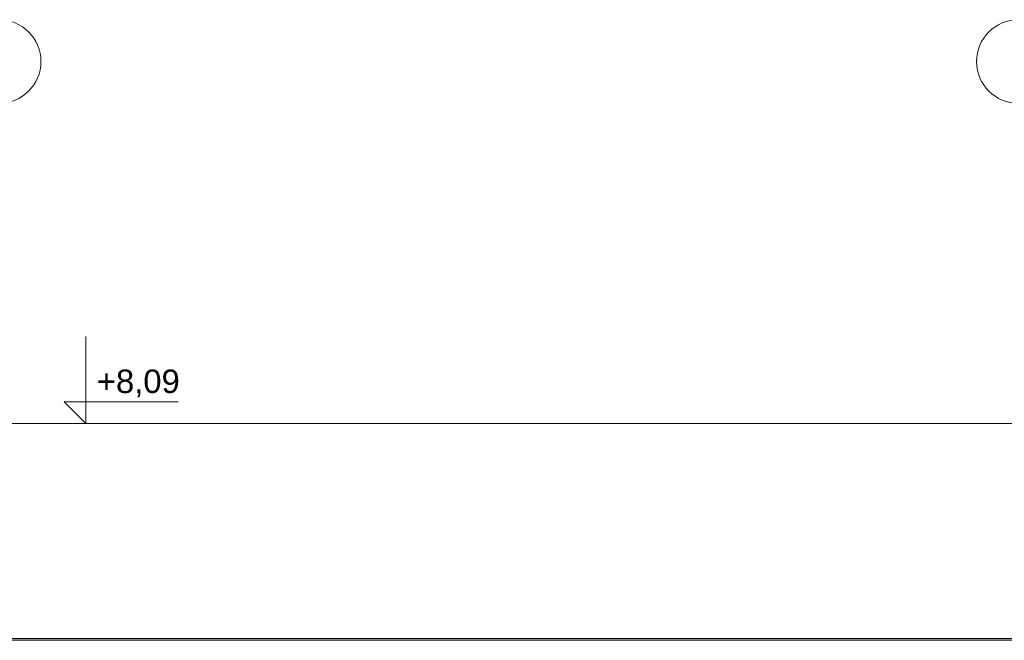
# Model space of a CAD drawing. Header units: millimetres. Extents: x -12989 to 402831, y -50461 to 30884.
# Tile 73 of 175: x 368534 to 374408, y -39165 to -35461. Entities that reach past the tile are written whole.
import ezdxf
from ezdxf.enums import TextEntityAlignment as Align

# ---------------------------------------------------------------- set-up
doc = ezdxf.new("R2010")
doc.units = ezdxf.units.MM
doc.header["$MEASUREMENT"] = 0
doc.linetypes.add('Wipeout_Contour', pattern=[1000, 0, -1000])
for name, color, linetype in [('Nowe_A__DACHY', 7, 'Continuous'), ('Nowe_A_WYM', 7, 'Continuous'), ('Nowe_Warstwa IFC.Import IFC', 7, 'Continuous')]:
    doc.layers.add(name, color=color, linetype=linetype)
doc.layers.add('Nowe_A__DACHY_Nr_pióra__162', color=7, linetype='Continuous', lineweight=5, true_color=0x6a6a6a)
for name, color, linetype, lineweight in [('Nowe_A__DACHY_Nr_pióra__52', 7, 'Continuous', 15), ('Nowe_A__DACHY_Nr_pióra__92', 7, 'Continuous', 13), ('Nowe_A_WYM_Nr_pióra__1', 7, 'Continuous', 13), ('Nowe_A_WYM_Nr_pióra__45', 7, 'Continuous', 15), ('Nowe_A_WYM_Nr_pióra__85', 7, 'Continuous', 13), ('Nowe_Warstwa IFC.Import IFC_Nr_pióra__1', 7, 'Continuous', 13), ('Nowe_Warstwa IFC.Import IFC_Nr_pióra__7', 7, 'Continuous', 13)]:
    doc.layers.add(name, color=color, linetype=linetype, lineweight=lineweight)
doc.styles.add('STYL_AUTOMATYCZNY_1', font='arial.ttf')
doc.styles.add('STYL_AUTOMATYCZNY_4', font='arial.ttf')

# ---------------------------------------------------------------- blocks, each defined once
blk = doc.blocks.new('ElemPrzekroju_174_1', base_point=(362576.7, -45960.6))
at = {"color": 254, "linetype": 'Wipeout_Contour', "lineweight": 0, "ltscale": 1530102.063931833}
blk.add_wipeout([(362046.7, -37870.7), (362046.7, -39154.3), (399106.7, -39154.3), (399106.7, -37870.7)], dxfattribs=at).dxf.layer = 'Nowe_A__DACHY'
at = {"layer": 'Nowe_A__DACHY_Nr_pióra__162', "linetype": 'Continuous', "lineweight": 0, "true_color": 0x353535}
blk.add_hatch(color=250, dxfattribs=at).paths.add_polyline_path([(362046.7, -39154.3), (362046.7, -39164.6), (399106.7, -39164.6), (399106.7, -39154.3)])
at = {"layer": 'Nowe_A__DACHY_Nr_pióra__52', "color": 7, "linetype": 'Continuous', "lineweight": 15}
for p, q in [((399106.7, -39154.3), (362046.7, -39154.3)), ((399106.7, -39164.6), (362046.7, -39164.6))]:
    blk.add_line(p, q, dxfattribs=at)
at = {"layer": 'Nowe_A__DACHY_Nr_pióra__92', "color": 7, "linetype": 'Continuous', "lineweight": 13}
blk.add_line((399106.7, -37870.7), (362046.7, -37870.7), dxfattribs=at)
blk = doc.blocks.new('Standardowy znacznik osi[5]_1', base_point=(368410.1, -35960.6))
at = {"layer": 'Nowe_Warstwa IFC.Import IFC_Nr_pióra__7', "color": 7, "linetype": 'Continuous', "lineweight": 13}
blk.add_circle((368410.1, -35710.6), 250, dxfattribs=at)
at = {"layer": 'Nowe_Warstwa IFC.Import IFC_Nr_pióra__1', "color": 7, "lineweight": 13, "style": 'STYL_AUTOMATYCZNY_1'}
for tag, p in [('AC_MarkerText_1_0', (368410.1, -35623.1)), ('AC_MarkerText_1_1', (368410.1, -50123.1))]:
    blk.add_attdef(tag, text='', height=175, rotation=360, dxfattribs=at).set_placement(p, align=Align.TOP_CENTER)
blk = doc.blocks.new('Standardowy znacznik osi[6]_1', base_point=(374493.1, -35960.6))
at = {"layer": 'Nowe_Warstwa IFC.Import IFC_Nr_pióra__7', "color": 7, "linetype": 'Continuous', "lineweight": 13}
blk.add_circle((374493.1, -35710.6), 250, dxfattribs=at)
at = {"layer": 'Nowe_Warstwa IFC.Import IFC_Nr_pióra__1', "color": 7, "lineweight": 13, "style": 'STYL_AUTOMATYCZNY_1'}
for tag, p in [('AC_MarkerText_1_0', (374493.1, -35623.1)), ('AC_MarkerText_1_1', (374493.1, -50123.1))]:
    blk.add_attdef(tag, text='', height=175, rotation=360, dxfattribs=at).set_placement(p, align=Align.TOP_CENTER)
blk = doc.blocks.new('Wymiary_6_1', base_point=(368929, -45660.6))
at = {"layer": 'Nowe_A_WYM_Nr_pióra__45', "color": 7, "linetype": 'Continuous', "lineweight": 15}
for p, q in [((368929, -37870.7), (368929, -37350.7)), ((368929, -37870.7), (368799, -37740.7)), ((368799, -37740.7), (368929, -37740.7)), ((368929, -37740.7), (369479.8, -37740.7))]:
    blk.add_line(p, q, dxfattribs=at)
at = {"layer": 'Nowe_A_WYM_Nr_pióra__85', "color": 7, "linetype": 'Continuous', "lineweight": 13}
for q in [(368831.5, -37870.7), (369026.5, -37870.7)]:
    blk.add_line((368929, -37870.7), q, dxfattribs=at)
at = {"layer": 'Nowe_A_WYM_Nr_pióra__1', "color": 7, "lineweight": 13, "insert": (368994, -37714.7), "char_height": 140, "attachment_point": 7, "style": 'STYL_AUTOMATYCZNY_4'}
blk.add_mtext('\\A1;{\\pql;\\fArial|b0|i0|c238|p0;\\W1.000000;+8,09}', dxfattribs=at)

msp = doc.modelspace()

# ---------------------------------------------------------------- block references
at = {"layer": 'Nowe_A__DACHY', "lineweight": 0}
msp.add_blockref('ElemPrzekroju_174_1', (362576.7, -45960.6), dxfattribs=at)

# ---------------------------------------------------------------- next in the draw order: block references
at = {"layer": 'Nowe_A_WYM', "color": 7, "linetype": 'Continuous', "lineweight": 13}
msp.add_blockref('Wymiary_6_1', (368929, -45660.6), dxfattribs=at)
at = {"layer": 'Nowe_Warstwa IFC.Import IFC', "color": 7, "linetype": 'Continuous', "lineweight": 13}
for name, p in [('Standardowy znacznik osi[5]_1', (368410.1, -35960.6)), ('Standardowy znacznik osi[6]_1', (374493.1, -35960.6))]:
    msp.add_blockref(name, p, dxfattribs=at)

doc.saveas('drawing.dxf')
